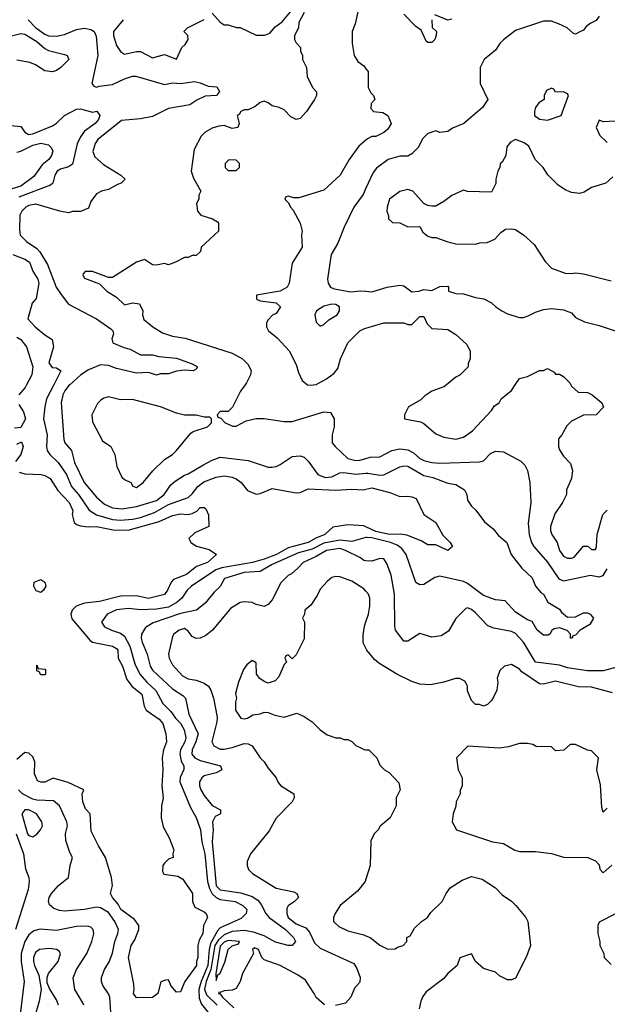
# Model space of a CAD drawing. Header units: inches. Extents: x 2348341 to 2479810, y 460419 to 613669.
# Tile 98 of 256: x 2398265 to 2401210, y 506895 to 511830. Entities that reach past the tile are written whole.
import ezdxf

# ---------------------------------------------------------------- set-up
doc = ezdxf.new("R2010")
doc.units = ezdxf.units.IN
doc.header["$MEASUREMENT"] = 0
for name, color, linetype in [('C3590', 7, 'Continuous'), ('C3591', 7, 'Continuous'), ('C4500', 7, 'Continuous'), ('C4501', 7, 'Continuous')]:
    doc.layers.add(name, color=color, linetype=linetype)

msp = doc.modelspace()

# ---------------------------------------------------------------- linework, layer by layer
at = {"layer": 'C3590', "color": 2}
for points, elevation in [([(2398299.5, 510000), (2398292.8, 509987.2), (2398260.7, 509950)], 74), ([(2398435.1, 510000), (2398399.3, 509930), (2398390.4, 509890), (2398384.4, 509830), (2398402, 509750), (2398398.4, 509690), (2398403, 509670), (2398416.3, 509650), (2398458, 509610), (2398499.5, 509550), (2398524.9, 509490), (2398559.5, 509450), (2398612.4, 509372.4), (2398649.1, 509349.1), (2398730, 509324.9), (2398770, 509320.8), (2398830, 509326.7), (2398870, 509335.6), (2398940, 509360), (2399010, 509400.9), (2399110, 509435.8), (2399130, 509453), (2399156.9, 509490), (2399187, 509513), (2399250, 509536.5), (2399290, 509543.1), (2399330, 509537.6), (2399350, 509528.2), (2399375.5, 509510), (2399406.8, 509470), (2399450, 509452.7), (2399470, 509454.9), (2399530, 509480.5), (2399650, 509459.1), (2399670, 509460.7), (2399710, 509479.3), (2399850, 509472.7), (2399930, 509476.3), (2399986.8, 509473.2), (2400000, 509476.5)], 78), ([(2398516, 510000), (2398510, 509994.5), (2398490.6, 509970), (2398481.6, 509950), (2398472.7, 509910), (2398485.5, 509725.5), (2398491, 509710), (2398524.9, 509670), (2398539.3, 509610), (2398588, 509510), (2398650, 509437.3), (2398690, 509402), (2398730, 509383.8), (2398778.8, 509378.8), (2398850, 509390.4), (2398950, 509420.4), (2398989.4, 509450), (2399021.6, 509498.4), (2399043.3, 509516.7), (2399090, 509547.3), (2399110, 509554), (2399182.5, 509597.5), (2399230, 509622.8), (2399270, 509637.3), (2399410, 509620.7), (2399510, 509587.7), (2399530, 509587.7), (2399550, 509590.7), (2399570, 509600.7), (2399630, 509641), (2399670, 509644.7), (2399690, 509638), (2399710, 509618), (2399758.8, 509550), (2399796.1, 509536.1), (2399830, 509538.4), (2399870, 509558.4), (2399890, 509561.1), (2399950, 509551.6), (2400000, 509556.5)], 82), ([(2399394.5, 510000), (2399371.1, 509968.9), (2399331.6, 509888.4), (2399310, 509866), (2399270, 509866), (2399254, 509850), (2399258, 509838), (2399272.7, 509832.7), (2399294, 509810), (2399332.7, 509792.7), (2399350, 509792), (2399400.4, 509819.6), (2399450, 509831.3), (2399490, 509831.3), (2399590, 509816), (2399630, 509816), (2399790, 509864), (2399822, 509862), (2399841, 509830), (2399841, 509790), (2399831, 509750), (2399831.3, 509710), (2399846, 509690), (2399910, 509631), (2399950, 509620.7), (2399970, 509622), (2400000, 509631.2)], 86), ([(2399707.6, 510000), (2399710, 509998), (2399736.7, 510000)], 90), ([(2398260.7, 509900.7), (2398284.5, 509864.5), (2398294, 509830), (2398270, 509786), (2398238, 509782)], 74), ([(2398250, 509702), (2398274, 509714), (2398282, 509690), (2398270.8, 509650), (2398244.5, 509615.5)], 74), ([(2398262.5, 509562.5), (2398290, 509554), (2398370, 509550.5), (2398390, 509546), (2398417.3, 509530), (2398456.3, 509470), (2398512.4, 509410), (2398530.5, 509370), (2398527.7, 509350), (2398537.3, 509310), (2398550, 509299.1), (2398570, 509293), (2398608.4, 509288.4), (2398650.2, 509290.3), (2398732.7, 509272.7), (2398808.3, 509271.7), (2398964.6, 509315.4), (2399030, 509345.5), (2399070, 509353), (2399110, 509350.7), (2399130, 509354.8), (2399152.5, 509367.5), (2399170, 509384.7), (2399190, 509384.7), (2399198, 509378), (2399211.3, 509348.7), (2399212, 509290), (2399142, 509258), (2399112, 509230), (2399122, 509210), (2399150.7, 509190.7), (2399214, 509174), (2399252, 509150), (2399206.8, 509110), (2399150.3, 509089.7), (2399101, 509050), (2399036.4, 509023.6), (2399024, 509010), (2399005.5, 508970), (2398990, 508949.6), (2398910, 508929.7), (2398850, 508942), (2398770, 508941.3), (2398665.5, 508914.5), (2398590, 508905.1), (2398548, 508890), (2398528, 508870), (2398520.5, 508850), (2398526.9, 508826.9), (2398618.8, 508718.8), (2398630.5, 508710.5), (2398730, 508690.4), (2398750, 508678.8), (2398756.3, 508670), (2398759.1, 508630), (2398780.4, 508590), (2398802.3, 508522.3), (2398828.5, 508488.5), (2398876.3, 508450), (2398888.4, 508390), (2398898.4, 508370), (2398964.2, 508324.2), (2398981.8, 508301.8), (2398998, 508250), (2399000.7, 508210), (2398984.9, 508170), (2398979.1, 508130), (2398983, 508070), (2398977.1, 507990), (2398984, 507930), (2398974.8, 507890), (2398974, 507830), (2398984.5, 507784.5), (2399014.8, 507730), (2399038, 507670), (2399032, 507650), (2399034, 507630), (2399010, 507622), (2398990, 507602), (2398982.8, 507590), (2398980.7, 507560.7), (2398987.1, 507547.1), (2399058, 507538), (2399082, 507522), (2399131.3, 507450), (2399131.3, 507410), (2399142, 507382), (2399190, 507358.8), (2399198.8, 507350), (2399206.8, 507330), (2399186, 507290), (2399182, 507250), (2399164, 507216), (2399157.3, 507190), (2399157.3, 507130), (2399150.8, 507110), (2399150.8, 507090), (2399092, 507010), (2399070, 506958), (2399050, 506955.3), (2399022, 506990), (2399010, 507018), (2398996.4, 507016.4), (2398971.6, 507008.4), (2398958, 506950), (2398930.9, 506929.1), (2398850, 506928), (2398835.3, 506950), (2398839, 506970), (2398836.5, 506996.5), (2398809.6, 507130), (2398822.7, 507190), (2398841.5, 507218.5), (2398862.7, 507270), (2398861.2, 507290), (2398840.9, 507320.9), (2398772.3, 507370), (2398757.7, 507397.7), (2398729.3, 507430), (2398719.3, 507450), (2398729.5, 507490), (2398725.1, 507530), (2398695.1, 507630), (2398659.3, 507690), (2398623.2, 507763.2), (2398617.2, 507850), (2398594.6, 507874.6), (2398582, 507910), (2398578, 507950), (2398586, 507970), (2398507.2, 508007.2), (2398432, 508028), (2398390, 508008.7), (2398370, 508008), (2398354.6, 508014.6), (2398339.3, 508050), (2398341.2, 508110), (2398330, 508135.3), (2398310, 508154), (2398290, 508157.2), (2398250, 508122.7)], 74), ([(2400000, 509288.5), (2399990, 509293.3), (2399910, 509299), (2399834, 509286), (2399794, 509250), (2399748.4, 509231.6), (2399710.5, 509210), (2399610, 509183.1), (2399552.7, 509150), (2399490, 509125.3), (2399431.3, 509110), (2399277.5, 509082.5), (2399247.6, 509072.4), (2399125.5, 508990), (2399104.4, 508970), (2399078, 508930), (2399053.4, 508910), (2399010, 508885.1), (2398950, 508875.4), (2398870, 508872.8), (2398810, 508878), (2398750, 508871.6), (2398704, 508850), (2398674.8, 508810), (2398690, 508787.3), (2398724.7, 508770), (2398770, 508755.5), (2398790, 508740.7), (2398816.5, 508690), (2398841.1, 508601.1), (2398866.7, 508550), (2398901.3, 508510), (2398947.8, 508467.8), (2398982.3, 508402.3), (2399022.9, 508362.9), (2399044.9, 508330), (2399070, 508304.9), (2399088.8, 508270), (2399098.3, 508230), (2399093.1, 508210), (2399070.3, 508170), (2399067.2, 508150), (2399074.4, 508114.4), (2399087.7, 508090), (2399087.3, 508072.7), (2399068.6, 508031.4), (2399068.2, 508010), (2399121.1, 507881.1), (2399150, 507831.3), (2399170.3, 507770), (2399177.7, 507710), (2399192.2, 507650), (2399206.4, 507510), (2399215.7, 507475.7), (2399229.3, 507449.3), (2399250.2, 507430.2), (2399270, 507420.8), (2399344, 507410), (2399384, 507390), (2399404, 507370), (2399399.1, 507350), (2399375.6, 507324.4), (2399270, 507278.4), (2399256.7, 507263.3), (2399220.9, 507199.1), (2399214, 507170), (2399207.3, 507090), (2399174.6, 507010), (2399163.5, 506970), (2399165.1, 506925.1), (2399175.8, 506895.8), (2399300.2, 506740.2)], 78), ([(2400000, 509234.2), (2399930, 509214.3), (2399870, 509221.8), (2399790, 509207.1), (2399730, 509175.8), (2399662.1, 509157.9), (2399530, 509099.7), (2399470, 509064.2), (2399390, 509058.9), (2399291.3, 509030), (2399270, 508989), (2399239.9, 508960.1), (2399194.6, 508905.4), (2399151.3, 508870), (2399070, 508854.3), (2398933.3, 508806.7), (2398896.1, 508783.9), (2398875.5, 508750), (2398873, 508730), (2398878, 508710), (2398903.8, 508650), (2398919.3, 508590), (2398930.5, 508570), (2399030, 508475.5), (2399083.1, 508443.1), (2399095.5, 508430), (2399112.4, 508350), (2399158.7, 508250), (2399147.6, 508210), (2399128.8, 508170), (2399128, 508148), (2399143, 508130), (2399170, 508116.5), (2399271.3, 508090), (2399278, 508070), (2399250, 508056), (2399190, 508039.5), (2399177.3, 508030), (2399165.5, 508010), (2399166, 507990), (2399172.7, 507970), (2399190, 507942), (2399230, 507891.3), (2399272, 507870), (2399272, 507850), (2399244, 507836), (2399231.1, 507808.9), (2399234.8, 507770), (2399228.9, 507710), (2399249.4, 507489.4), (2399270, 507468.9), (2399372.9, 507452.9), (2399430, 507435.3), (2399457.8, 507417.8), (2399475.8, 507395.8), (2399498.7, 507350), (2399514.4, 507330), (2399597, 507270), (2399637.3, 507230), (2399646.8, 507210), (2399631.3, 507190), (2399610, 507189.5), (2399547.3, 507207.2), (2399490, 507237.6), (2399436.9, 507256.9), (2399390, 507264.4), (2399330, 507259.3), (2399290, 507243.2), (2399261.6, 507218.4), (2399243.1, 507190), (2399222.8, 507070), (2399199.3, 507010), (2399191.6, 506971.6), (2399201.8, 506941.8), (2399255.3, 506890)], 82), ([(2400000, 509118.1), (2399990, 509119), (2399972.3, 509132.3), (2399897.2, 509170), (2399870, 509178.9), (2399802.8, 509170), (2399750, 509138.9), (2399686, 509110), (2399659.1, 509080.9), (2399627.1, 509052.9), (2399610, 509044), (2399573.2, 509006.8), (2399530, 508922), (2399510, 508899), (2399490, 508889.2), (2399450, 508899.3), (2399429.5, 508909.5), (2399390, 508912.7), (2399370, 508909.2), (2399322, 508878), (2399230.5, 508769.5), (2399197.1, 508742.9), (2399170, 508729.4), (2399150, 508729.3), (2399130, 508739.3), (2399110, 508765.2), (2399090, 508778), (2399064.7, 508770), (2399038, 508750), (2399030, 508738), (2399010.7, 508650), (2399014, 508630), (2399030, 508596), (2399080.9, 508540.9), (2399110, 508525.5), (2399150, 508519.1), (2399190, 508504.9), (2399210.3, 508490.3), (2399222, 508470), (2399236.3, 508430), (2399254.2, 508334.2), (2399252.4, 508310), (2399227.3, 508210), (2399238, 508190), (2399270, 508174), (2399290, 508173.4), (2399330, 508182), (2399390, 508202.8), (2399410, 508201), (2399430, 508191.3), (2399470.5, 508130.5), (2399490.5, 508110.5), (2399510, 508078), (2399550.6, 508030.6), (2399558.8, 508010), (2399572.5, 507992.5), (2399638, 507950), (2399641, 507930), (2399630.9, 507909.1), (2399550, 507828), (2399515.3, 507764.7), (2399421, 507650), (2399404.7, 507610), (2399404.7, 507590), (2399411.3, 507570), (2399431.3, 507550), (2399550, 507477.3), (2399638.8, 507458.8), (2399654, 507450), (2399662, 507430), (2399642, 507410), (2399610.9, 507389.1), (2399604.5, 507375.5), (2399604, 507350), (2399610.8, 507330), (2399650, 507298), (2399699.1, 507279.1), (2399717.2, 507257.2), (2399743, 507203), (2399770, 507176.4), (2399939, 507099), (2399954.9, 507074.9), (2399970.8, 507030), (2399970, 507006), (2399943.6, 506976.4), (2399924.7, 506930), (2399898.5, 506901.5), (2399848.4, 506888.4)], 86), ([(2400000, 508965.5), (2399990, 508977.2), (2399930, 509016), (2399870, 509037.2), (2399850, 509039), (2399830, 509034), (2399805.2, 509014.8), (2399770, 508975.3), (2399755.9, 508944.1), (2399724.7, 508895.3), (2399694, 508870), (2399692, 508850), (2399682, 508830), (2399692, 508810), (2399690, 508726), (2399650, 508646), (2399630, 508626), (2399610, 508646), (2399598, 508642), (2399594, 508630), (2399602, 508610), (2399590, 508598), (2399563, 508537), (2399544.5, 508515.5), (2399510, 508505.2), (2399490, 508512.3), (2399467.6, 508527.6), (2399452.3, 508550), (2399450, 508606), (2399430, 508618), (2399403.5, 508596.5), (2399386.4, 508573.6), (2399362, 508510), (2399346.4, 508453.6), (2399351.3, 508430), (2399346, 508410), (2399346.8, 508370), (2399374, 508330), (2399390, 508326), (2399406, 508330), (2399433.6, 508346.4), (2399470, 508350.8), (2399490, 508358.8), (2399510, 508358), (2399544, 508344), (2399590, 508334.8), (2399654.4, 508354.4), (2399690, 508338), (2399730, 508311.3), (2399770.9, 508270.9), (2399806.4, 508246.4), (2399850, 508231.3), (2399871.1, 508231.1), (2399890, 508222), (2399910, 508222), (2399930, 508212), (2399950, 508192), (2399978, 508178), (2399990, 508172), (2400000, 508171.2)], 90), ([(2400000, 508680.4), (2399986.8, 508706.8), (2399985.6, 508745.6), (2399992.7, 508790), (2400000, 508812.4)], 90), ([(2398724, 506830), (2398716, 506930), (2398710, 506948), (2398682, 506990), (2398675.3, 507010), (2398675.3, 507030), (2398689.2, 507070), (2398712.9, 507107.1), (2398730, 507152), (2398741.6, 507210), (2398756.2, 507250), (2398760.7, 507270), (2398742.4, 507310), (2398710, 507354.7), (2398670, 507378.7), (2398650, 507381.6), (2398590, 507369.6), (2398490, 507362), (2398464.8, 507364.8), (2398435.1, 507375.1), (2398413.6, 507393.6), (2398409.2, 507410), (2398413.2, 507430), (2398423.7, 507450), (2398459.3, 507490), (2398509.2, 507530), (2398517.2, 507590), (2398529.2, 507630), (2398515.3, 507655.3), (2398495.3, 507715.3), (2398493.6, 507750), (2398504.2, 507790), (2398500.5, 507810), (2398464.2, 507890), (2398434.8, 507914.7), (2398350, 507917.7), (2398330, 507923.1), (2398279.5, 507950), (2398259.3, 507970)], 78), ([(2398247.9, 507750), (2398283.2, 507650), (2398294.6, 507574.6), (2398310.5, 507530), (2398313, 507510), (2398307.7, 507470), (2398243.8, 507270)], 78), ([(2400000, 507522.8), (2399996, 507510), (2399958.5, 507461.5), (2399870.6, 507389.4), (2399846, 507350), (2399838, 507330), (2399838, 507310), (2399864.5, 507284.5), (2399910, 507262.8), (2399990, 507242.8), (2400000, 507238.8)], 90), ([(2398586.6, 506890), (2398581.6, 506901.6), (2398540.9, 506970), (2398532.1, 507027.9), (2398549.4, 507070), (2398602, 507150), (2398627, 507210), (2398636, 507250), (2398633.2, 507270), (2398621.2, 507281.2), (2398606.3, 507286.3), (2398550, 507285.1), (2398450, 507265.1), (2398367.9, 507272.1), (2398336.1, 507263.9), (2398310, 507243.7), (2398290, 507209.2), (2398272.9, 507150), (2398272.9, 507110), (2398286.7, 507010), (2398264.9, 506830)], 82), ([(2398459.3, 506890), (2398450, 506918), (2398413.6, 506973.6), (2398403.1, 507003.1), (2398402, 507030), (2398408.7, 507050), (2398457.2, 507110), (2398468.7, 507150), (2398462, 507162), (2398449.1, 507169.1), (2398414.8, 507174.8), (2398364.7, 507170), (2398344.7, 507155.3), (2398334, 507130), (2398333.4, 507110), (2398339.1, 507090), (2398361.4, 507041.4), (2398372, 506970), (2398362.8, 506910), (2398330, 506798)], 86), ([(2399792.9, 506892.9), (2399750, 506929), (2399740.9, 506950), (2399696.6, 507016.6), (2399660.8, 507040.8), (2399570, 507089.6), (2399490, 507118), (2399478, 507130), (2399462, 507170), (2399442, 507178), (2399432, 507170), (2399436, 507150), (2399380.7, 507050), (2399370.4, 507010), (2399350, 506974), (2399330, 506966), (2399290, 506962), (2399270, 506954), (2399263.6, 506956.4), (2399262, 506950), (2399268.5, 506948.5), (2399282, 506930), (2399337.7, 506877.8)], 86)]:
    msp.add_lwpolyline(points, dxfattribs=dict(at, elevation=elevation))
for points, elevation in [([(2398710, 509939), (2398687.1, 509932.9), (2398670, 509922), (2398654.4, 509905.6), (2398626, 509850), (2398630, 509814), (2398679.6, 509719.6), (2398722, 509690), (2398742, 509650), (2398752, 509590), (2398776.9, 509536.9), (2398790, 509524.7), (2398822, 509510), (2398831.6, 509491.6), (2398850, 509484.7), (2398884, 509510), (2398931.9, 509568.1), (2398990, 509626), (2399030, 509651), (2399050, 509671), (2399122, 509758), (2399133.6, 509766.4), (2399206, 509790), (2399226, 509810), (2399226, 509830), (2399218, 509838), (2399190, 509838), (2399150, 509848), (2399091.6, 509848.4), (2399050, 509857.2), (2398970, 509889.4), (2398830, 509926), (2398770, 509925.2)], 86), ([(2398370, 508959), (2398346.8, 508966.8), (2398335.3, 508990), (2398338, 509010), (2398370, 509024.7), (2398391.3, 509010), (2398396, 508990), (2398384.7, 508970)], 70), ([(2398370, 508546), (2398362, 508562), (2398350, 508566), (2398350, 508594), (2398358, 508578), (2398390, 508574), (2398394, 508570), (2398394, 508550), (2398390, 508546)], 70), ([(2398310, 507869.3), (2398290, 507869.2), (2398276.3, 507850), (2398303.8, 507750), (2398310, 507740.7), (2398330, 507734), (2398350, 507747.3), (2398369.2, 507770), (2398379, 507790), (2398375.3, 507810), (2398348.7, 507850)], 82), ([(2399310, 507214), (2399290, 507206), (2399270, 507186.6), (2399247.2, 507047.2), (2399250, 507014), (2399258, 507042), (2399270, 507051.3), (2399293, 507107), (2399309.7, 507170.3), (2399330, 507188), (2399362, 507198), (2399366, 507210)], 86)]:
    msp.add_lwpolyline(points, close=True, dxfattribs=dict(at, elevation=elevation))
at = {"layer": 'C3591', "color": 2}
for points, elevation in [([(2400000, 511938.1), (2399974.8, 511910), (2399958.8, 511870), (2399946, 511810), (2399931, 511770), (2399930.9, 511710.9), (2399941, 511650), (2399959.8, 511619.8), (2399990, 511598), (2400000, 511584.5)], 90), ([(2399690, 511866), (2399663.6, 511816.4), (2399662, 511790), (2399642, 511750), (2399642, 511730), (2399650, 511714), (2399672, 511690), (2399672.7, 511672.7), (2399682, 511650), (2399682, 511630), (2399702, 511590), (2399705.4, 511545.4), (2399732, 511490), (2399751.6, 511468.4), (2399752, 511450), (2399742, 511430), (2399702, 511370), (2399670, 511335.3), (2399650, 511329), (2399623.2, 511343.2), (2399590, 511378), (2399566, 511390), (2399530, 511399), (2399510, 511414), (2399490, 511422), (2399470, 511415.3), (2399445.4, 511394.6), (2399410, 511378), (2399390, 511378), (2399374, 511370), (2399364.7, 511355.3), (2399354, 511350), (2399364.7, 511310), (2399358, 511290), (2399330, 511284.5), (2399290, 511299), (2399263.5, 511296.5), (2399230, 511286), (2399194.2, 511265.8), (2399174.2, 511245.8), (2399139.9, 511180.1), (2399124, 511070), (2399135.9, 511035.9), (2399172, 510970), (2399162, 510950), (2399162, 510930), (2399151.1, 510908.9), (2399156, 510870), (2399172, 510850), (2399231.1, 510831.1), (2399256.9, 510816.9), (2399262, 510810), (2399262, 510770), (2399174, 510690), (2399171.6, 510668.4), (2399150, 510648), (2399130, 510648), (2399110, 510638), (2399090, 510638), (2399045.4, 510614.6), (2399010, 510602), (2398990, 510608.7), (2398950, 510599), (2398930, 510602), (2398890, 510628.7), (2398850, 510614), (2398730, 510538), (2398710, 510538), (2398630, 510568), (2398610, 510568), (2398592.7, 510567.3), (2398583.6, 510556.4), (2398582, 510550), (2398590, 510534), (2398665.4, 510505.4), (2398702, 510470), (2398750, 510438.8), (2398790, 510401), (2398830.9, 510410.9), (2398866, 510406), (2398882.8, 510370), (2398881, 510350), (2398887.5, 510327.5), (2398931.3, 510290), (2398980.9, 510260.9), (2399030, 510243), (2399093.8, 510233.8), (2399330, 510158), (2399382, 510130), (2399410, 510102), (2399424.7, 510070), (2399422, 510050), (2399402, 510010), (2399394.5, 510000)], 86), ([(2399230, 511862), (2399270, 511818), (2399290, 511804.7), (2399310, 511804.7), (2399351.6, 511791.6), (2399370, 511791.3), (2399450, 511752), (2399492.7, 511752.7), (2399518, 511762), (2399546, 511794), (2399580.2, 511819.8), (2399622, 511870)], 86), ([(2398307.7, 511830), (2398344.9, 511790), (2398390, 511758), (2398410, 511748.8), (2398450, 511747), (2398490, 511755.3), (2398550, 511780.5), (2398590, 511787.7), (2398620.7, 511780.7), (2398638, 511770), (2398647.9, 511747.9), (2398656.3, 511650), (2398626.8, 511510), (2398636, 511496), (2398650, 511491), (2398663.3, 511496.7), (2398730, 511504.9), (2398790, 511533), (2398830, 511547.3), (2398847.1, 511547.1), (2398990, 511505.5), (2399030, 511512.7), (2399070, 511510.6), (2399140.7, 511520.7), (2399170, 511514), (2399210, 511496.3), (2399253.2, 511493.2), (2399266, 511470), (2399252, 511450), (2399194, 511446), (2399152.8, 511427.2), (2399116.8, 511403.2), (2399010, 511385.2), (2398930, 511345.6), (2398870, 511333.3), (2398774.8, 511325.2), (2398656, 511230), (2398642.8, 511210), (2398631.3, 511170), (2398642, 511142), (2398684.5, 511104.5), (2398772, 511050), (2398794, 511030), (2398774, 511010), (2398755.3, 511004.7), (2398710, 510979), (2398674, 510970), (2398650, 510958), (2398621, 510919), (2398610, 510886), (2398570, 510868), (2398530, 510868), (2398510, 510862), (2398466, 510870), (2398345.6, 510905.6), (2398310, 510898), (2398296, 510890), (2398274.8, 510870), (2398264.9, 510850), (2398263.4, 510776.6), (2398268, 510750), (2398298.8, 510718.8), (2398350, 510683), (2398366, 510666), (2398403.8, 510603.8), (2398447.3, 510490), (2398473.2, 510453.2), (2398510, 510404.7), (2398650, 510331), (2398721, 510281), (2398730.9, 510270.9), (2398734.8, 510254.8), (2398726, 510230), (2398732, 510210), (2398786.7, 510186.7), (2398818.7, 510178.7), (2398870, 510150.7), (2398930, 510150.5), (2398961.6, 510141.6), (2399050, 510132.7), (2399130, 510104.7), (2399156, 510090), (2399150, 510078), (2399134, 510070), (2399090, 510074), (2399051.3, 510068.7), (2399010, 510055.3), (2398970, 510055.3), (2398950, 510048.7), (2398910, 510062), (2398850, 510059), (2398750, 510081.2), (2398710, 510097.2), (2398670, 510099.3), (2398610, 510074.5), (2398570.8, 510050), (2398516, 510000)], 82), ([(2398784, 511830), (2398734.9, 511770), (2398734.9, 511750), (2398750, 511701), (2398770, 511671), (2398790, 511657.3), (2398850, 511671), (2398870, 511671), (2398930, 511638.8), (2398990, 511656), (2399050, 511632), (2399078, 511690), (2399094.6, 511705.4), (2399108.7, 511730), (2399108, 511750), (2399088, 511770), (2399090, 511774), (2399106, 511790), (2399188.9, 511831.1)], 86), ([(2398190, 511740.3), (2398270, 511760.5), (2398290, 511758), (2398350, 511720.4), (2398390, 511684.9), (2398410, 511675.5), (2398490, 511656), (2398502, 511650), (2398510, 511634), (2398511, 511630), (2398471.3, 511590), (2398450, 511575.3), (2398430, 511569), (2398390, 511573.2), (2398343.6, 511603.6), (2398314.9, 511614.9), (2398250, 511627)], 78), ([(2398170, 511304), (2398270, 511294.8), (2398290, 511266), (2398310, 511254), (2398330, 511257.1), (2398430, 511298.4), (2398450, 511310.6), (2398489.7, 511350.3), (2398550, 511381.1), (2398570, 511382.6), (2398630, 511367.3), (2398651.1, 511371.1), (2398666, 511350), (2398659.1, 511330), (2398643, 511310), (2398589.1, 511270.9), (2398570, 511243.7), (2398552.4, 511207.6), (2398530, 511105.2), (2398510, 511091.8), (2398470, 511081.6), (2398453.4, 511070), (2398440.4, 511050), (2398430.4, 511010), (2398419, 511001), (2398259.7, 510940.3)], 78), ([(2400000, 511225.7), (2399963.8, 511196.2), (2399916.3, 511130), (2399870.8, 511050), (2399790, 510975.3), (2399663.6, 510936.4), (2399636.4, 510936.4), (2399610, 510946), (2399598, 510942), (2399594, 510930), (2399612.7, 510912.7), (2399622, 510890), (2399636, 510876), (2399671, 510810), (2399681, 510770), (2399678, 510750), (2399681, 510690), (2399631, 510610), (2399616, 510510), (2399606, 510490), (2399570, 510469.3), (2399452, 510450), (2399452, 510430), (2399470, 510421), (2399550.6, 510410.6), (2399572, 510390), (2399550, 510358), (2399531.6, 510348.4), (2399510, 510326), (2399502, 510310), (2399502, 510290), (2399512, 510270), (2399555.9, 510235.9), (2399616, 510170), (2399650, 510102), (2399661.4, 510061.4), (2399681.4, 510021.4), (2399707.6, 510000)], 90), ([(2398250, 511166), (2398270, 511170.4), (2398330, 511201.1), (2398370.4, 511210.4), (2398410, 511202), (2398422, 511190), (2398431, 511171), (2398424.7, 511150), (2398410.7, 511130), (2398378, 511102), (2398336, 511044), (2398270, 510995.6), (2398210, 510977.6)], 74), ([(2400000, 510985.5), (2399985.8, 510954.2), (2399938.8, 510890), (2399890.6, 510789.4), (2399858.8, 510710), (2399826.7, 510653.3), (2399806.8, 510530), (2399810.7, 510510), (2399822.8, 510490), (2399841.1, 510481.1), (2399925.2, 510465.2), (2399970.6, 510470.6), (2400000, 510468.7)], 94), ([(2398230, 510653), (2398290.3, 510630.3), (2398314, 510614), (2398330.4, 510570), (2398355.8, 510530), (2398361.3, 510510), (2398347.3, 510432.7), (2398326.8, 510410), (2398306, 510330), (2398342.8, 510290), (2398390, 510250.8), (2398427.1, 510227.1), (2398434, 510190), (2398410.8, 510110), (2398427.3, 510087.3), (2398450, 510084.7), (2398470.8, 510070), (2398435.1, 510000)], 78), ([(2399736.7, 510000), (2399750, 510001), (2399802, 510030), (2399841.5, 510058.5), (2399858.9, 510081.1), (2399873.2, 510130), (2399909.6, 510210.4), (2399970, 510271), (2399990, 510281), (2400000, 510284)], 90), ([(2398250, 510239.1), (2398270, 510226.8), (2398298.8, 510190), (2398330.4, 510090.4), (2398325.5, 510050), (2398299.5, 510000)], 74)]:
    msp.add_lwpolyline(points, dxfattribs=dict(at, elevation=elevation))
for points, elevation in [([(2399312.7, 511127.3), (2399294, 511110), (2399294, 511090), (2399310, 511074), (2399350, 511074), (2399366, 511090), (2399366, 511110), (2399350, 511126)], 90), ([(2399830, 510404), (2399790, 510394), (2399752, 510370), (2399744.7, 510350), (2399750, 510314), (2399770, 510294), (2399790, 510302), (2399814.6, 510325.4), (2399855.3, 510350), (2399868, 510370), (2399868, 510390), (2399850, 510402)], 94)]:
    msp.add_lwpolyline(points, close=True, dxfattribs=dict(at, elevation=elevation))
at = {"layer": 'C4500', "color": 2}
for points, elevation in [([(2400404.1, 510000), (2400390.9, 509989.1), (2400330, 509968.7), (2400295.3, 509944.7), (2400275.3, 509924.7), (2400214, 509890), (2400194, 509850), (2400194, 509830), (2400274.4, 509814.4), (2400290, 509806), (2400350, 509754.8), (2400390, 509737.3), (2400450, 509727.3), (2400490, 509737.3), (2400534, 509770), (2400630, 509872), (2400645.2, 509894.8), (2400668, 509910), (2400678, 509930), (2400730, 509972), (2400748.7, 510000)], 90), ([(2401027, 510000), (2401030, 509994), (2401063.6, 509963.6), (2401110, 509962), (2401134, 509950), (2401182, 509910), (2401191.6, 509888.4), (2401154, 509850), (2401090, 509848), (2401030, 509818), (2401006.4, 509793.6), (2400982, 509750), (2400964.7, 509730), (2400964.7, 509690), (2400970, 509674), (2400990, 509642), (2401025.4, 509605.4), (2401036, 509570), (2401031.3, 509530), (2401006, 509474), (2401004.7, 509450), (2400984.7, 509410), (2400947.1, 509352.9), (2400924.7, 509290), (2400924.7, 509270), (2400931.3, 509250), (2400958, 509210), (2400971, 509170), (2400990, 509141), (2401010, 509131), (2401030, 509131.3), (2401043.1, 509136.9), (2401091.3, 509191.3), (2401111.6, 509191.6), (2401130, 509174), (2401150, 509174), (2401155.3, 509190), (2401159, 509250), (2401188, 509350), (2401210, 509372)], 90), ([(2400000, 509631.2), (2400022, 509638), (2400070, 509638.8), (2400130, 509670.8), (2400170, 509679.1), (2400210, 509674.8), (2400239, 509659), (2400270.8, 509630), (2400290, 509620.4), (2400330, 509610.5), (2400370, 509606.7), (2400570, 509613.4), (2400590, 509618.8), (2400624.7, 509655.3), (2400650, 509667.7), (2400690, 509664), (2400776.8, 509616.8), (2400796.8, 509596.8), (2400810.6, 509570.6), (2400821, 509510), (2400826.8, 509410), (2400813.7, 509306.3), (2400818, 509250), (2400830.4, 509210), (2400841.6, 509190), (2400910, 509110.5), (2400967, 509027), (2400990, 509018), (2401126, 509046), (2401170, 509038), (2401190, 509044.7), (2401210, 509078)], 86), ([(2400000, 509556.5), (2400010, 509557.4), (2400070, 509547.4), (2400090, 509548.9), (2400170, 509588.4), (2400190, 509594), (2400210, 509592.2), (2400290, 509546), (2400335.6, 509535.6), (2400410, 509506.8), (2400450, 509501), (2400493.4, 509473.4), (2400506, 509450), (2400510, 509422), (2400530, 509392), (2400551.3, 509371.3), (2400593.7, 509313.7), (2400638.5, 509278.5), (2400664, 509244), (2400706, 509210), (2400727.3, 509150), (2400781.1, 509081.1), (2400832.8, 509032.8), (2400850.7, 508990.7), (2400878, 508958), (2400890, 508951.3), (2400912, 508910), (2400970, 508876), (2400980.5, 508860.5), (2401010, 508836), (2401050, 508837.3), (2401090, 508856.3), (2401110, 508856.3), (2401124.7, 508850), (2401141, 508830), (2401122, 508798), (2401074, 508770), (2401050, 508746), (2401038, 508742), (2401034, 508730), (2401026, 508730), (2401026, 508750), (2401008.4, 508768.4), (2400970, 508782), (2400943.6, 508776.4), (2400931.6, 508768.4), (2400922, 508750), (2400914.4, 508745.6), (2400890, 508745.2), (2400859, 508770), (2400832.9, 508812.9), (2400810, 508821.2), (2400750, 508860.9), (2400698, 508918), (2400650, 508922.7), (2400590, 508943.7), (2400510, 509003.6), (2400490, 509013.6), (2400370, 509040.9), (2400345.2, 509034.8), (2400290, 508999.3), (2400270, 508997.2), (2400249.7, 509009.7), (2400202.4, 509150), (2400179.8, 509179.8), (2400156.6, 509196.6), (2400122.7, 509210), (2400030, 509233.6), (2400004.5, 509235.5), (2400000, 509234.2)], 82), ([(2400000, 509476.5), (2400030, 509484), (2400119.8, 509459.8), (2400170, 509441), (2400210, 509442), (2400230, 509438), (2400251.3, 509430), (2400290.8, 509350.8), (2400350.6, 509310.6), (2400386, 509246), (2400422, 509210), (2400434, 509190), (2400410, 509168.7), (2400350, 509198), (2400310, 509198), (2400277.5, 509217.5), (2400205.6, 509245.6), (2400171.8, 509251.8), (2400118, 509250), (2400050, 509264.4), (2400000, 509288.5)], 78), ([(2401290, 508593.2), (2401190, 508567), (2401110, 508565.6), (2401010, 508580.9), (2400970, 508594), (2400850, 508609.4), (2400789.7, 508709.7), (2400750, 508752.7), (2400730, 508763.7), (2400640.5, 508780.5), (2400611.2, 508791.2), (2400550, 508857.2), (2400530, 508873.2), (2400510, 508882), (2400501, 508879), (2400451.6, 508828.4), (2400414.4, 508765.6), (2400378, 508742), (2400330, 508735.3), (2400270, 508754), (2400210, 508715.3), (2400190, 508715.3), (2400149, 508770), (2400145.2, 508790), (2400142.7, 508950), (2400126.3, 509046.3), (2400104.7, 509104.7), (2400090, 509128), (2400070, 509128.7), (2400030, 509115.3), (2400000, 509118.1)], 86), ([(2400000, 508812.4), (2400012.3, 508850), (2400019.3, 508890), (2400019.3, 508930), (2400013.2, 508950), (2400000, 508965.5)], 90), ([(2401236.5, 508456.5), (2401130, 508485.2), (2401066.3, 508486.3), (2400950, 508515.1), (2400890, 508499), (2400870, 508502), (2400782, 508562), (2400770, 508575.3), (2400730, 508598), (2400694, 508590), (2400671.1, 508568.9), (2400658, 508530), (2400661, 508510), (2400656, 508470), (2400642, 508438), (2400630, 508418), (2400610, 508398), (2400590, 508388.7), (2400570, 508398), (2400550, 508398), (2400530, 508418), (2400510, 508466), (2400508.7, 508490), (2400503.1, 508503.1), (2400495.3, 508515.3), (2400470, 508528.7), (2400448.4, 508528.4), (2400390.6, 508509.4), (2400323.5, 508496.5), (2400270, 508499.3), (2400230, 508513.2), (2400155.3, 508550), (2400065.4, 508605.4), (2400043.3, 508623.3), (2400005.2, 508670), (2400000, 508680.4)], 90), ([(2400000, 508171.2), (2400014, 508170), (2400054, 508130), (2400070, 508094), (2400094, 508070), (2400116.9, 508056.9), (2400165.4, 508005.4), (2400171.3, 507970), (2400152, 507930), (2400152, 507890), (2400122, 507830), (2400071.6, 507788.4), (2400062, 507770), (2400042, 507750), (2400025.4, 507714.6), (2400021, 507590), (2400000, 507522.8)], 90), ([(2401210, 507878), (2401190, 507858), (2401182, 507882), (2401175.5, 507995.5), (2401158, 508070), (2401166, 508130), (2401130, 508166), (2401110, 508168), (2401050, 508198), (2401023.6, 508196.4), (2400991.6, 508168.4), (2400950, 508166), (2400930, 508186), (2400852.7, 508187.3), (2400836.4, 508196.4), (2400810, 508202), (2400770, 508202), (2400715.3, 508184.7), (2400670, 508179), (2400511.6, 508188.4), (2400454, 508130), (2400462, 508070), (2400482, 508030), (2400482, 507990), (2400472.7, 507967.3), (2400472, 507950), (2400452, 507910), (2400451.1, 507888.9), (2400438, 507850), (2400432, 507810), (2400454, 507770), (2400634, 507710), (2400690, 507701), (2400747.1, 507667.1), (2400770, 507661), (2400850, 507661), (2400930, 507651.3), (2400990, 507632), (2401111.6, 507631.6), (2401150, 507614), (2401170, 507594), (2401172.7, 507572.7), (2401190, 507554), (2401232.7, 507592.7)], 94), ([(2400000, 507238.8), (2400022, 507230), (2400070, 507192), (2400110, 507172), (2400147.3, 507172.7), (2400158, 507182), (2400186, 507190), (2400206, 507210), (2400206, 507230), (2400222, 507238), (2400243.1, 507276.9), (2400278, 507310), (2400308, 507330), (2400325.6, 507354.4), (2400382, 507410), (2400402, 507450), (2400422, 507478), (2400482, 507518), (2400530, 507534.8), (2400582, 507522), (2400650, 507478), (2400683.5, 507443.5), (2400730, 507411.3), (2400752, 507390), (2400801, 507330), (2400811, 507310), (2400824.7, 507190), (2400805.4, 507134.6), (2400750, 507026), (2400730, 507018), (2400710, 507018), (2400670, 507038), (2400650, 507055.3), (2400590, 507075.3), (2400548.7, 507110), (2400530, 507148), (2400471.6, 507128.4), (2400458, 507090), (2400411.3, 507050), (2400390, 507024), (2400302.5, 506957.5), (2400285.2, 506934.8), (2400274.8, 506910), (2400267.1, 506872.9)], 90), ([(2401254, 507350), (2401170, 507306), (2401162, 507290), (2401162, 507250), (2401172, 507210), (2401172, 507190), (2401192, 507150), (2401194, 507130), (2401230, 507094)], 94)]:
    msp.add_lwpolyline(points, dxfattribs=dict(at, elevation=elevation))
at = {"layer": 'C4501', "color": 2}
for points, elevation in [([(2401170, 511848), (2401154.4, 511825.6), (2401127.5, 511812.5), (2401104, 511796), (2401090, 511778), (2401071.6, 511768.4), (2401050, 511758), (2401040.4, 511760.4), (2401008.9, 511788.9), (2400966, 511810), (2400930, 511822), (2400890, 511822), (2400750, 511775.3), (2400690, 511728.7), (2400671.3, 511710), (2400650, 511678), (2400592, 511630), (2400572, 511590), (2400572, 511510), (2400611.3, 511430), (2400584.7, 511390), (2400491.3, 511310), (2400433.7, 511286.3), (2400410, 511269.2), (2400370, 511265.2), (2400350, 511273.2), (2400310, 511259.3), (2400286.2, 511233.8), (2400262.8, 511190), (2400230, 511157.2), (2400210, 511145.2), (2400170, 511145.2), (2400112, 511130), (2400053.7, 511086.3), (2400035.9, 511064.1), (2400000, 510985.5)], 94), ([(2400331, 511830), (2400331.6, 511791.6), (2400354, 511770), (2400352, 511752), (2400344.7, 511730), (2400330, 511715.3), (2400310, 511715.3), (2400302, 511722), (2400277.2, 511777.2), (2400250, 511795.3), (2400190, 511858)], 90), ([(2400430, 511833.2), (2400410, 511828), (2400346, 511854)], 90), ([(2400000, 511584.5), (2400010.8, 511570), (2400011.3, 511490), (2400024, 511464), (2400038, 511450), (2400044.7, 511430), (2400026, 511410), (2400025.2, 511385.2), (2400038, 511370), (2400084.9, 511364.9), (2400110.6, 511350.6), (2400126, 511310), (2400110, 511282), (2400090, 511264), (2400050, 511245.2), (2400030, 511244), (2400007.9, 511232.1), (2400000, 511225.7)], 90), ([(2401250, 511322), (2401190, 511318), (2401170, 511326), (2401154, 511290), (2401172, 511250), (2401210, 511214)], 98), ([(2401236.9, 511043.1), (2401202, 511010), (2401130, 510988.7), (2401094.4, 510965.6), (2401070, 510959), (2401030, 510964), (2400998, 510978), (2400962, 511002), (2400912.7, 511052.7), (2400888.7, 511090), (2400848.7, 511130), (2400816.5, 511196.5), (2400792.9, 511212.9), (2400750, 511229), (2400724.5, 511215.5), (2400707.1, 511192.9), (2400702, 511150), (2400683.6, 511116.4), (2400672.7, 511107.3), (2400672, 511090), (2400662, 511070), (2400652, 511030), (2400651.6, 511008.4), (2400630, 510966), (2400510, 510968.7), (2400490, 510975.3), (2400430, 510948), (2400390, 510918), (2400350, 510895.3), (2400330, 510895.3), (2400310, 510898), (2400290, 510908), (2400235.3, 510970), (2400210, 510979), (2400170, 510968.7), (2400118, 510930), (2400106, 510890), (2400104.7, 510870), (2400112.7, 510847.3), (2400112.7, 510832.7), (2400132.7, 510812.7), (2400170, 510812), (2400210, 510792), (2400270, 510794), (2400285.4, 510765.4), (2400310, 510744.7), (2400330, 510738), (2400350, 510738), (2400410, 510716), (2400450, 510706.8), (2400550, 510704.7), (2400571.6, 510711.6), (2400607.3, 510712.7), (2400646, 510730), (2400676.4, 510763.6), (2400700.4, 510779.6), (2400730, 510782), (2400750, 510778), (2400792, 510750), (2400843.6, 510703.6), (2400898, 510618), (2400930, 510584.7), (2400999.6, 510559.6), (2401030, 510558), (2401050, 510562), (2401090, 510556), (2401230, 510521)], 98), ([(2400000, 510468.7), (2400030, 510466.8), (2400106, 510490), (2400170, 510498.8), (2400190, 510496), (2400230, 510466.8), (2400266, 510470), (2400290, 510478), (2400330, 510472), (2400370, 510492), (2400410, 510494), (2400414, 510490), (2400414, 510470), (2400450, 510458), (2400490, 510456), (2400550, 510437.3), (2400590.6, 510430.6), (2400630, 510411.3), (2400652, 510390), (2400682, 510370), (2400710, 510356), (2400770, 510338), (2400790, 510338), (2400814, 510346), (2400850, 510364.7), (2400890, 510378), (2400930, 510382), (2400990, 510376), (2401030, 510361), (2401050, 510338), (2401095.3, 510315.3), (2401170, 510298), (2401250, 510271.3)], 94), ([(2400000, 510284), (2400090, 510311), (2400190, 510311.3), (2400210, 510302), (2400230, 510302), (2400270, 510342), (2400290, 510342), (2400306.4, 510306.4), (2400330, 510282), (2400410, 510278), (2400450, 510252), (2400503.6, 510203.6), (2400522, 510170), (2400522, 510130), (2400512.7, 510107.3), (2400512, 510090), (2400471.1, 510048.9), (2400450, 510038), (2400404.1, 510000)], 90), ([(2400748.7, 510000), (2400770, 510032), (2400810, 510042), (2400870, 510072), (2400890, 510072), (2400910, 510082), (2400943.6, 510063.6), (2400950, 510054), (2400970, 510054), (2400990, 510042), (2401022, 510010), (2401027, 510000)], 90)]:
    msp.add_lwpolyline(points, dxfattribs=dict(at, elevation=elevation))
at = {"layer": 'C4501', "color": 2, "elevation": 98}
msp.add_lwpolyline([(2400930, 511486), (2400905.4, 511474.6), (2400894, 511450), (2400894, 511430), (2400867.1, 511412.9), (2400850.9, 511389.1), (2400844.7, 511370), (2400844.7, 511350), (2400870, 511331.3), (2400910, 511326), (2400978, 511350), (2401015.3, 511450), (2401010, 511458), (2400990, 511468), (2400950, 511466), (2400942, 511482)], close=True, dxfattribs=at)

doc.saveas('drawing.dxf')
